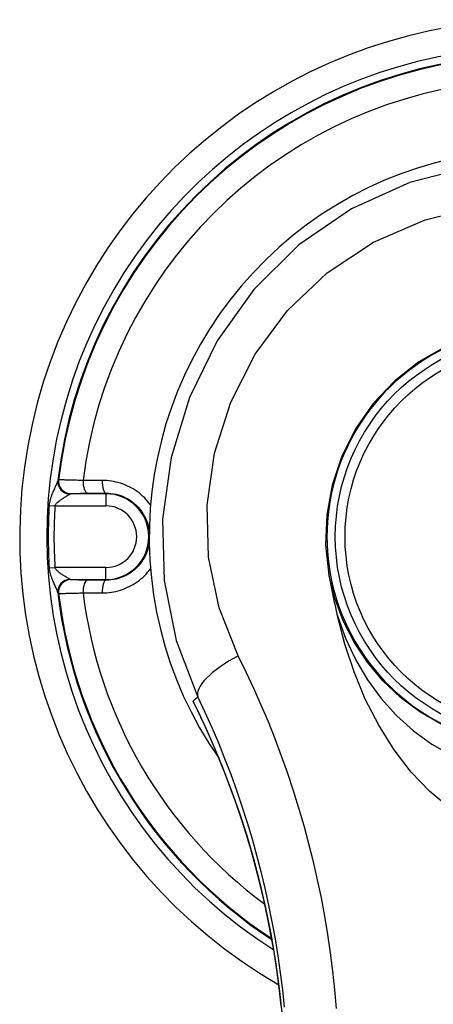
# Model space of a CAD drawing. Header units: inches. Extents: x 6 to 188, y 10 to 101.
# Tile 125 of 140: x 89.506 to 90.174, y 49.123 to 50.712. Entities that reach past the tile are written whole.
import ezdxf

# ---------------------------------------------------------------- set-up
doc = ezdxf.new("R2010")
doc.units = ezdxf.units.IN
doc.header["$MEASUREMENT"] = 0
doc.layers.add('Visible Edges(ANSI)', color=7, linetype='Continuous', lineweight=25)
doc.layers.add('Visible Tangent Edges(ANSI)', color=7, linetype='Continuous', lineweight=25)

msp = doc.modelspace()

# ---------------------------------------------------------------- linework, layer by layer
at = {"layer": 'Visible Edges(ANSI)', "flags": 128}
for points in [[(90.1939, 50.1846), (90.1502, 50.1597), (90.1108, 50.1288), (90.0764, 50.0925), (90.0479, 50.0517), (90.0257, 50.0077), (90.0101, 49.961), (90.0015, 49.9127), (89.9998, 49.864), (90.0051, 49.8158)], [(90.0051, 49.8158), (90.0056, 49.813), (90.0061, 49.8103), (90.0066, 49.8075), (90.0072, 49.8048), (90.0077, 49.802), (90.0082, 49.7993), (90.0088, 49.7965), (90.0093, 49.7938), (90.0099, 49.791), (90.0104, 49.7883), (90.011, 49.7855), (90.0115, 49.7828), (90.0121, 49.78), (90.0127, 49.7773), (90.0133, 49.7746), (90.0138, 49.7718), (90.0144, 49.7691), (90.015, 49.7663), (90.0156, 49.7636), (90.0162, 49.7608), (90.0169, 49.7581), (90.0175, 49.7554), (90.0181, 49.7526), (90.0187, 49.7499)], [(90.1997, 49.4404), (90.1679, 49.4666), (90.138, 49.4978), (90.1104, 49.5337), (90.0854, 49.5736), (90.0638, 49.6158), (90.0457, 49.6596), (90.0307, 49.7042), (90.0187, 49.7499)], [(89.7877, 49.6088), (89.8034, 49.5758), (89.8186, 49.5418), (89.8331, 49.5067), (89.847, 49.4706), (89.8601, 49.4335), (89.8724, 49.3955), (89.8837, 49.3565), (89.8941, 49.3166), (89.9035, 49.276), (89.9118, 49.2344), (89.919, 49.192), (89.925, 49.1488), (89.9298, 49.1049), (89.9333, 49.0604), (89.9354, 49.0154), (89.9361, 48.9701)]]:
    msp.add_lwpolyline(points, dxfattribs=at)
at = {"layer": 'Visible Edges(ANSI)'}
msp.add_circle((90.3402, 49.8777), 0.3248, dxfattribs=at)
for radius, start, end in [(0.834, 299.9141, 240.0859), (0.625, 325.0605, 214.9395), (0.3382, 116.3321, 243.6679)]:
    msp.add_arc((90.3402, 49.8777), radius, start, end, dxfattribs=at)
at = {"layer": 'Visible Tangent Edges(ANSI)'}
for p, q in [((89.569, 49.9691), (89.5683, 49.969)), ((89.5878, 49.947), (89.5885, 49.9471)), ((89.6454, 49.947), (89.5878, 49.947)), ((89.6454, 49.948), (89.6454, 49.947)), ((89.6454, 49.947), (89.6454, 49.9273)), ((89.5538, 49.9279), (89.5631, 49.9273)), ((89.5631, 49.9273), (89.6454, 49.9273)), ((89.5538, 49.8276), (89.5631, 49.8282)), ((89.6454, 49.8282), (89.5631, 49.8282)), ((89.6454, 49.8085), (89.6454, 49.8282)), ((89.5885, 49.8083), (89.5878, 49.8085)), ((89.5878, 49.8085), (89.6454, 49.8085)), ((89.6454, 49.8075), (89.6454, 49.8085)), ((89.5683, 49.7865), (89.569, 49.7863))]:
    msp.add_line(p, q, dxfattribs=at)
at = {"layer": 'Visible Tangent Edges(ANSI)', "flags": 128}
for points in [[(90.2362, 50.4748), (90.1359, 50.4489), (90.0417, 50.4066), (89.9566, 50.3485), (89.884, 50.2766), (89.825, 50.1936), (89.7803, 50.1023), (89.7506, 50.0056), (89.7367, 49.9062), (89.7391, 49.8068), (89.7586, 49.7104), (89.7936, 49.619)], [(89.8589, 49.6856), (89.828, 49.7628), (89.8107, 49.8444), (89.8085, 49.9285), (89.8207, 50.0127), (89.8468, 50.0947), (89.8862, 50.1721), (89.9381, 50.2426), (90.0021, 50.3036), (90.0771, 50.353), (90.1602, 50.3889), (90.2486, 50.411)], [(89.5677, 49.9682), (89.5675, 49.9676), (89.5673, 49.9669), (89.5669, 49.966), (89.5665, 49.965), (89.566, 49.9639), (89.5654, 49.9626), (89.5648, 49.9613), (89.5642, 49.9599), (89.5635, 49.9584), (89.5628, 49.9568), (89.5621, 49.9551), (89.5613, 49.9534), (89.5605, 49.9517), (89.5598, 49.9498), (89.559, 49.9479), (89.5583, 49.946), (89.5575, 49.944), (89.5568, 49.9419), (89.5561, 49.9398), (89.5554, 49.9375), (89.5549, 49.9352), (89.5544, 49.9329), (89.554, 49.9304), (89.5538, 49.9279)], [(89.5683, 49.969), (89.5683, 49.9689), (89.5683, 49.9689), (89.5683, 49.9689), (89.5682, 49.9689), (89.5682, 49.9689), (89.5682, 49.9689), (89.5682, 49.9689), (89.5681, 49.9688), (89.5681, 49.9688), (89.5681, 49.9688), (89.5681, 49.9688), (89.568, 49.9687), (89.568, 49.9687), (89.568, 49.9687), (89.568, 49.9686), (89.5679, 49.9686), (89.5679, 49.9685), (89.5679, 49.9685), (89.5679, 49.9685), (89.5678, 49.9684), (89.5678, 49.9684), (89.5678, 49.9683), (89.5678, 49.9683), (89.5677, 49.9682)], [(89.6084, 49.9684), (89.6057, 49.9685), (89.6031, 49.9686), (89.6005, 49.9686), (89.598, 49.9687), (89.5956, 49.9688), (89.5932, 49.9688), (89.5909, 49.9689), (89.5888, 49.9689), (89.5867, 49.969), (89.5847, 49.969), (89.5828, 49.9691), (89.581, 49.9691), (89.5793, 49.9691), (89.5778, 49.9692), (89.5763, 49.9692), (89.575, 49.9692), (89.5738, 49.9692), (89.5727, 49.9692), (89.5718, 49.9692), (89.571, 49.9692), (89.5703, 49.9692), (89.5697, 49.9692), (89.5693, 49.9691), (89.569, 49.9691)], [(89.6394, 49.9684), (89.638, 49.9684), (89.6367, 49.9684), (89.6354, 49.9684), (89.6341, 49.9684), (89.6328, 49.9684), (89.6315, 49.9684), (89.6302, 49.9684), (89.6289, 49.9684), (89.6276, 49.9684), (89.6263, 49.9684), (89.6251, 49.9684), (89.6238, 49.9684), (89.6225, 49.9684), (89.6212, 49.9684), (89.6199, 49.9684), (89.6186, 49.9684), (89.6173, 49.9684), (89.6161, 49.9684), (89.6148, 49.9684), (89.6135, 49.9684), (89.6122, 49.9684), (89.6109, 49.9684), (89.6097, 49.9684), (89.6084, 49.9684)], [(89.7171, 49.9292), (89.7148, 49.9322), (89.7124, 49.9352), (89.7099, 49.938), (89.7073, 49.9407), (89.7045, 49.9433), (89.7017, 49.9459), (89.6988, 49.9483), (89.6957, 49.9505), (89.6926, 49.9527), (89.6894, 49.9547), (89.6861, 49.9566), (89.6827, 49.9583), (89.6793, 49.9599), (89.6758, 49.9614), (89.6723, 49.9627), (89.6687, 49.9639), (89.6651, 49.965), (89.6614, 49.9659), (89.6578, 49.9667), (89.6541, 49.9673), (89.6504, 49.9678), (89.6467, 49.9682), (89.643, 49.9684), (89.6394, 49.9684)], [(89.5631, 49.9273), (89.5634, 49.9285), (89.564, 49.9297), (89.5648, 49.9309), (89.5658, 49.932), (89.5669, 49.9331), (89.5681, 49.9341), (89.5694, 49.9351), (89.5707, 49.9361), (89.572, 49.937), (89.5734, 49.9379), (89.5747, 49.9388), (89.5761, 49.9396), (89.5774, 49.9405), (89.5787, 49.9412), (89.5799, 49.942), (89.5811, 49.9427), (89.5822, 49.9434), (89.5833, 49.944), (89.5842, 49.9446), (89.5851, 49.9451), (89.5858, 49.9456), (89.5864, 49.946), (89.5869, 49.9463), (89.5872, 49.9466)], [(89.5872, 49.9466), (89.5873, 49.9466), (89.5873, 49.9467), (89.5873, 49.9467), (89.5873, 49.9467), (89.5874, 49.9467), (89.5874, 49.9467), (89.5874, 49.9468), (89.5874, 49.9468), (89.5875, 49.9468), (89.5875, 49.9468), (89.5875, 49.9468), (89.5875, 49.9469), (89.5876, 49.9469), (89.5876, 49.9469), (89.5876, 49.9469), (89.5876, 49.9469), (89.5877, 49.9469), (89.5877, 49.9469), (89.5877, 49.9469), (89.5877, 49.9469), (89.5878, 49.947), (89.5878, 49.947), (89.5878, 49.947), (89.5878, 49.947)], [(89.5885, 49.9471), (89.5887, 49.9472), (89.589, 49.9472), (89.5894, 49.9472), (89.5899, 49.9473), (89.5904, 49.9473), (89.5911, 49.9473), (89.5919, 49.9474), (89.5927, 49.9474), (89.5936, 49.9474), (89.5946, 49.9475), (89.5957, 49.9475), (89.5969, 49.9475), (89.5981, 49.9475), (89.5994, 49.9476), (89.6008, 49.9476), (89.6023, 49.9476), (89.6038, 49.9477), (89.6054, 49.9477), (89.607, 49.9477), (89.6087, 49.9477), (89.6105, 49.9477), (89.6122, 49.9478), (89.6141, 49.9478), (89.6159, 49.9478)], [(89.6159, 49.9478), (89.6172, 49.9478), (89.6184, 49.9478), (89.6196, 49.9478), (89.6208, 49.9478), (89.622, 49.9478), (89.6232, 49.9478), (89.6244, 49.9478), (89.6257, 49.9479), (89.6269, 49.9479), (89.6281, 49.9479), (89.6293, 49.9479), (89.6306, 49.9479), (89.6318, 49.9479), (89.633, 49.9479), (89.6343, 49.9479), (89.6355, 49.9479), (89.6367, 49.9479), (89.638, 49.9479), (89.6392, 49.9479), (89.6404, 49.9479), (89.6417, 49.948), (89.6429, 49.948), (89.6442, 49.948), (89.6454, 49.948)], [(89.6454, 49.948), (89.6495, 49.9479), (89.6535, 49.9476), (89.6575, 49.947), (89.6616, 49.9462), (89.6655, 49.9451), (89.6695, 49.9439), (89.6733, 49.9424), (89.6771, 49.9406), (89.6808, 49.9386), (89.6844, 49.9364), (89.6878, 49.934), (89.6911, 49.9313), (89.6942, 49.9285), (89.6971, 49.9254), (89.6999, 49.9222), (89.7025, 49.9188), (89.7049, 49.9153), (89.7071, 49.9116), (89.709, 49.9078), (89.7108, 49.9039), (89.7123, 49.9), (89.7135, 49.8959), (89.7145, 49.8918), (89.7153, 49.8876)], [(89.7152, 49.8679), (89.7145, 49.8637), (89.7135, 49.8596), (89.7123, 49.8555), (89.7108, 49.8515), (89.7091, 49.8476), (89.7071, 49.8437), (89.705, 49.8401), (89.7026, 49.8365), (89.7001, 49.8332), (89.6973, 49.83), (89.6943, 49.8269), (89.6912, 49.8241), (89.6879, 49.8215), (89.6844, 49.8191), (89.6808, 49.8169), (89.6772, 49.8149), (89.6734, 49.8131), (89.6695, 49.8116), (89.6656, 49.8103), (89.6616, 49.8093), (89.6576, 49.8085), (89.6535, 49.8079), (89.6495, 49.8076), (89.6454, 49.8075)], [(89.5538, 49.8276), (89.554, 49.8251), (89.5544, 49.8226), (89.5549, 49.8203), (89.5554, 49.8179), (89.5561, 49.8157), (89.5568, 49.8136), (89.5575, 49.8115), (89.5582, 49.8095), (89.559, 49.8075), (89.5598, 49.8056), (89.5605, 49.8038), (89.5613, 49.802), (89.562, 49.8003), (89.5628, 49.7987), (89.5635, 49.7971), (89.5642, 49.7956), (89.5648, 49.7942), (89.5654, 49.7928), (89.566, 49.7916), (89.5665, 49.7905), (89.5669, 49.7895), (89.5673, 49.7886), (89.5675, 49.7878), (89.5677, 49.7873)], [(89.5872, 49.8089), (89.5869, 49.8091), (89.5864, 49.8095), (89.5858, 49.8099), (89.5851, 49.8104), (89.5842, 49.8109), (89.5833, 49.8115), (89.5822, 49.8121), (89.5811, 49.8128), (89.5799, 49.8135), (89.5786, 49.8142), (89.5774, 49.815), (89.576, 49.8158), (89.5747, 49.8167), (89.5733, 49.8175), (89.572, 49.8184), (89.5706, 49.8194), (89.5693, 49.8203), (89.5681, 49.8213), (89.5669, 49.8224), (89.5658, 49.8235), (89.5648, 49.8246), (89.564, 49.8257), (89.5634, 49.8269), (89.5631, 49.8282)], [(89.6394, 49.787), (89.643, 49.7871), (89.6467, 49.7873), (89.6504, 49.7877), (89.6541, 49.7881), (89.6578, 49.7888), (89.6615, 49.7895), (89.6651, 49.7905), (89.6687, 49.7915), (89.6723, 49.7927), (89.6758, 49.7941), (89.6793, 49.7955), (89.6828, 49.7972), (89.6861, 49.7989), (89.6894, 49.8008), (89.6927, 49.8028), (89.6958, 49.8049), (89.6989, 49.8072), (89.7018, 49.8096), (89.7047, 49.8121), (89.7075, 49.8147), (89.7101, 49.8174), (89.7126, 49.8202), (89.715, 49.8231), (89.7173, 49.8261)], [(90.1863, 49.575), (90.152, 49.5949), (90.1205, 49.6184), (90.0922, 49.6453), (90.0672, 49.6751), (90.0457, 49.7075), (90.0281, 49.7421), (90.0145, 49.7783), (90.0052, 49.8167)], [(89.5878, 49.8085), (89.5878, 49.8085), (89.5878, 49.8085), (89.5878, 49.8085), (89.5877, 49.8085), (89.5877, 49.8085), (89.5877, 49.8085), (89.5877, 49.8085), (89.5876, 49.8085), (89.5876, 49.8086), (89.5876, 49.8086), (89.5876, 49.8086), (89.5875, 49.8086), (89.5875, 49.8086), (89.5875, 49.8086), (89.5875, 49.8087), (89.5874, 49.8087), (89.5874, 49.8087), (89.5874, 49.8087), (89.5874, 49.8087), (89.5873, 49.8088), (89.5873, 49.8088), (89.5873, 49.8088), (89.5873, 49.8088), (89.5872, 49.8089)], [(89.6159, 49.8077), (89.6141, 49.8077), (89.6122, 49.8077), (89.6105, 49.8077), (89.6087, 49.8077), (89.607, 49.8078), (89.6054, 49.8078), (89.6038, 49.8078), (89.6023, 49.8078), (89.6008, 49.8079), (89.5995, 49.8079), (89.5981, 49.8079), (89.5969, 49.8079), (89.5957, 49.808), (89.5946, 49.808), (89.5936, 49.808), (89.5927, 49.8081), (89.5919, 49.8081), (89.5911, 49.8081), (89.5905, 49.8082), (89.5899, 49.8082), (89.5894, 49.8082), (89.589, 49.8083), (89.5887, 49.8083), (89.5885, 49.8083)], [(89.6454, 49.8075), (89.6442, 49.8075), (89.6429, 49.8075), (89.6417, 49.8075), (89.6404, 49.8075), (89.6392, 49.8075), (89.638, 49.8075), (89.6367, 49.8075), (89.6355, 49.8075), (89.6343, 49.8076), (89.633, 49.8076), (89.6318, 49.8076), (89.6306, 49.8076), (89.6293, 49.8076), (89.6281, 49.8076), (89.6269, 49.8076), (89.6257, 49.8076), (89.6244, 49.8076), (89.6232, 49.8076), (89.622, 49.8076), (89.6208, 49.8076), (89.6196, 49.8077), (89.6184, 49.8077), (89.6172, 49.8077), (89.6159, 49.8077)], [(89.5677, 49.7873), (89.5678, 49.7872), (89.5678, 49.7872), (89.5678, 49.7871), (89.5678, 49.787), (89.5679, 49.787), (89.5679, 49.787), (89.5679, 49.7869), (89.5679, 49.7869), (89.568, 49.7868), (89.568, 49.7868), (89.568, 49.7868), (89.568, 49.7867), (89.5681, 49.7867), (89.5681, 49.7867), (89.5681, 49.7866), (89.5681, 49.7866), (89.5682, 49.7866), (89.5682, 49.7866), (89.5682, 49.7866), (89.5682, 49.7865), (89.5683, 49.7865), (89.5683, 49.7865), (89.5683, 49.7865), (89.5683, 49.7865)], [(89.569, 49.7863), (89.5693, 49.7863), (89.5697, 49.7863), (89.5703, 49.7863), (89.571, 49.7863), (89.5718, 49.7863), (89.5728, 49.7863), (89.5738, 49.7863), (89.575, 49.7863), (89.5764, 49.7863), (89.5778, 49.7863), (89.5794, 49.7863), (89.581, 49.7864), (89.5828, 49.7864), (89.5847, 49.7864), (89.5867, 49.7865), (89.5888, 49.7865), (89.591, 49.7866), (89.5932, 49.7866), (89.5956, 49.7867), (89.598, 49.7868), (89.6005, 49.7868), (89.6031, 49.7869), (89.6057, 49.787), (89.6084, 49.7871)], [(89.6084, 49.7871), (89.6097, 49.7871), (89.6109, 49.7871), (89.6122, 49.7871), (89.6135, 49.7871), (89.6148, 49.787), (89.6161, 49.787), (89.6173, 49.787), (89.6186, 49.787), (89.6199, 49.787), (89.6212, 49.787), (89.6225, 49.787), (89.6238, 49.787), (89.6251, 49.787), (89.6263, 49.787), (89.6276, 49.787), (89.6289, 49.787), (89.6302, 49.787), (89.6315, 49.787), (89.6328, 49.787), (89.6341, 49.787), (89.6354, 49.787), (89.6367, 49.787), (89.638, 49.787), (89.6394, 49.787)], [(90.0187, 49.7499), (90.0319, 49.7138), (90.0482, 49.6794), (90.0675, 49.6469), (90.0895, 49.6168), (90.1142, 49.5892), (90.1414, 49.5646), (90.1709, 49.5431), (90.2023, 49.5251)], [(90.0175, 49.1167), (90.0148, 49.1467), (90.0116, 49.1766), (90.0078, 49.2064), (90.0034, 49.2361), (89.9984, 49.2657), (89.9929, 49.2951), (89.9868, 49.3243), (89.9801, 49.3534), (89.9729, 49.3823), (89.9651, 49.411), (89.9568, 49.4395), (89.948, 49.4678), (89.9386, 49.4959), (89.9287, 49.5238), (89.9183, 49.5514), (89.9074, 49.5788), (89.896, 49.606), (89.8841, 49.6328), (89.8717, 49.6594), (89.8589, 49.6856)], [(89.7936, 49.619), (89.7933, 49.6187), (89.793, 49.6185), (89.7927, 49.6182), (89.7923, 49.6179), (89.792, 49.6176), (89.7917, 49.6174), (89.7914, 49.6171), (89.791, 49.6168), (89.7907, 49.6165), (89.7904, 49.6163), (89.7901, 49.616), (89.7898, 49.6157), (89.7894, 49.6154), (89.7891, 49.6152), (89.7888, 49.6149), (89.7885, 49.6146), (89.7881, 49.6143), (89.7878, 49.614), (89.7875, 49.6138), (89.7872, 49.6135), (89.7869, 49.6132), (89.7865, 49.6129), (89.7862, 49.6127), (89.7859, 49.6124)], [(89.7877, 49.6088), (89.7876, 49.6089), (89.7875, 49.6091), (89.7874, 49.6092), (89.7874, 49.6094), (89.7873, 49.6095), (89.7872, 49.6097), (89.7871, 49.6098), (89.7871, 49.61), (89.787, 49.6101), (89.7869, 49.6103), (89.7868, 49.6104), (89.7868, 49.6106), (89.7867, 49.6107), (89.7866, 49.6109), (89.7865, 49.611), (89.7865, 49.6112), (89.7864, 49.6113), (89.7863, 49.6115), (89.7863, 49.6116), (89.7862, 49.6118), (89.7861, 49.6119), (89.786, 49.6121), (89.786, 49.6122), (89.7859, 49.6124)], [(89.9283, 49.1206), (89.9249, 49.15), (89.921, 49.179), (89.9165, 49.2078), (89.9115, 49.2361), (89.906, 49.2641), (89.9001, 49.2917), (89.8936, 49.3188), (89.8867, 49.3456), (89.8794, 49.3721), (89.8716, 49.3981), (89.8634, 49.4237), (89.8548, 49.4489), (89.8459, 49.4736), (89.8367, 49.4979), (89.8271, 49.5217), (89.8172, 49.5451), (89.807, 49.568), (89.7966, 49.5904), (89.7859, 49.6124)], [(89.7936, 49.619), (89.8051, 49.5946), (89.8161, 49.57), (89.8268, 49.545), (89.8369, 49.5198), (89.8467, 49.4944), (89.856, 49.4687), (89.8648, 49.4428), (89.8732, 49.4167), (89.8811, 49.3904), (89.8885, 49.3639), (89.8954, 49.3373), (89.9018, 49.3105), (89.9078, 49.2835), (89.9132, 49.2564), (89.9182, 49.2291), (89.9226, 49.2016), (89.9265, 49.1741), (89.93, 49.1464), (89.9329, 49.1186)]]:
    msp.add_lwpolyline(points, dxfattribs=at)
at = {"layer": 'Visible Tangent Edges(ANSI)'}
msp.add_circle((90.3402, 49.8777), 0.3091, dxfattribs=at)
for centre, radius, start, end in [((90.3402, 49.8777), 0.7902, 302.4711, 237.5289), ((90.3402, 49.8777), 0.7778, 96.6798, 173.3202), ((90.3402, 49.8777), 0.7766, 96.7579, 173.2421), ((90.3402, 49.8777), 0.7374, 97.0627, 172.9373), ((89.6454, 49.8777), 0.0692, 270, 90), ((90.3402, 49.8777), 0.788, 176.3514, 183.6486), ((90.3402, 49.8777), 0.7787, 176.3514, 183.6486), ((89.6454, 49.8777), 0.0496, 270, 90), ((90.3402, 49.8777), 0.7778, 186.6798, 236.6866), ((90.3402, 49.8777), 0.7766, 186.7579, 236.6051), ((90.3402, 49.8777), 0.7374, 187.0627, 233.497)]:
    msp.add_arc(centre, radius, start, end, dxfattribs=at)
for centre, major_axis, ratio, start_param, end_param in [((89.5872, 49.9659), (-0.0177, 0.0087), 0.976901, 0.346873, 2.017675), ((89.5878, 49.9666), (0.0044, -0.0192), 0.997018, 4.368236, 6.055061), ((89.5885, 49.9668), (0.0044, -0.0192), 0.997017, 4.367948, 6.055085), ((89.6159, 49.9675), (0.0001, -0.0197), 0.383204, 4.662134, 6.264289), ((89.6454, 49.9677), (0.0001, -0.0197), 0.308135, 4.67076, 6.264839), ((89.5872, 49.7895), (-0.0177, -0.0087), 0.976901, 4.26551, 5.936313), ((89.5878, 49.7888), (0.0044, 0.0192), 0.997018, 0.228124, 1.914949), ((89.5885, 49.7887), (0.0044, 0.0192), 0.997017, 0.2281, 1.915237), ((89.6159, 49.788), (0.0001, 0.0197), 0.383204, 0.018896, 1.621052), ((89.6454, 49.7878), (0.0001, 0.0197), 0.308135, 0.018346, 1.612425), ((89.8826, 49.6611), (-0.0887, -0.0427), 0.330309, 4.821764, 6.264694)]:
    msp.add_ellipse(centre, major_axis=major_axis, ratio=ratio, start_param=start_param, end_param=end_param, dxfattribs=at)

doc.saveas('drawing.dxf')
